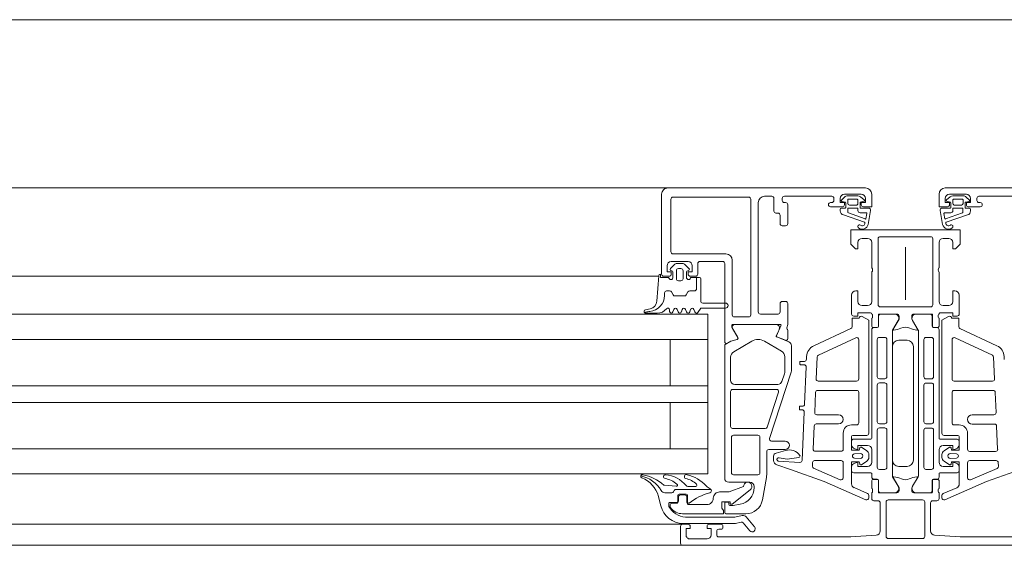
# Model space of a CAD drawing. Header units: millimetres. Extents: x -76482 to 3644, y -39128 to 75172.
# Tile 112 of 149: x -19351 to -19116, y -11550 to -11425. Entities that reach past the tile are written whole.
import ezdxf

# ---------------------------------------------------------------- set-up
doc = ezdxf.new("R2010")
doc.units = ezdxf.units.MM
for name, color, linetype, lineweight in [('Detail Items', 7, 'Continuous', 9), ('Windows', 7, 'Continuous', 9), ('Windows-2', 7, 'Continuous', 18)]:
    doc.layers.add(name, color=color, linetype=linetype, lineweight=lineweight)

# ---------------------------------------------------------------- blocks, each defined once
blk = doc.blocks.new('Jaotusega aken 1 - A-02_-15435518-2_ korruse plaan')
at = {"layer": 'Detail Items'}
for p, q in [((-100, 150), (-325, 150)), ((-100, 129), (-325, 129)), ((-100, 119.96), (-325, 119.96)), ((-100, 113.96), (-325, 113.96)), ((-100, 102.96), (-325, 102.96)), ((-100, 98.96), (-325, 98.96)), ((-100, 87.96), (-325, 87.96)), ((-100, 81.96), (-325, 81.96)), ((-100, 70), (-325, 70)), ((440, 65), (-440, 65))]:
    blk.add_line(p, q, dxfattribs=at)
at = {"layer": 'Windows'}
for p, q in [((-56.5, 150), (-107, 150)), ((-56.5, 150), (-9.5, 150)), ((56.5, 150), (9.5, 150)), ((-58, 129.5), (-58, 148.5)), ((-55.3, 147.8), (-37.3, 147.8)), ((-31.8, 148), (-33.5, 148)), ((-17.5, 148), (-28.8, 148)), ((-15.24, 147.1), (-14.47, 147.83)), ((-10.5, 148.5), (-14.5, 148.5)), ((-13.78, 148.1), (-11.3, 148.1)), ((-10.69, 147.89), (-9.77, 147.18)), ((10.69, 147.89), (9.77, 147.18)), ((10.5, 148.5), (14.5, 148.5)), ((13.78, 148.1), (11.3, 148.1)), ((15.24, 147.1), (14.47, 147.83)), ((17.5, 148), (28.8, 148)), ((-55.8, 134.8), (-55.8, 147.3)), ((-36.8, 147.3), (-36.8, 119.8)), ((-35, 146.5), (-35, 120.5)), ((-31.3, 144.5), (-31.3, 147.5)), ((-29.3, 147.5), (-29.3, 147)), ((-28.8, 146.5), (-28.5, 146.5)), ((-28, 146), (-28, 141.5)), ((-17.8, 146.5), (-17.5, 146.5)), ((-15, 145.5), (-17.8, 145.5)), ((-17, 147), (-17, 147.5)), ((-14.35, 146.64), (-15.15, 146.77)), ((-14.2, 145.35), (-14.2, 146.45)), ((-13.73, 147.1), (-13.73, 146.3)), ((-11.5, 147.3), (-13.53, 147.3)), ((-13.33, 145.9), (-11.7, 145.9)), ((-11.3, 146.3), (-11.3, 147.1)), ((-10.8, 146.45), (-10.8, 145.35)), ((-9.85, 146.83), (-10.65, 146.64)), ((9.85, 146.83), (10.65, 146.64)), ((10.8, 146.45), (10.8, 145.35)), ((11.3, 146.3), (11.3, 147.1)), ((11.5, 147.3), (13.53, 147.3)), ((13.33, 145.9), (11.7, 145.9)), ((13.73, 147.1), (13.73, 146.3)), ((14.2, 145.35), (14.2, 146.45)), ((14.35, 146.64), (15.15, 146.77)), ((15, 145.5), (17.8, 145.5)), ((17, 147), (17, 147.5)), ((17.8, 146.5), (17.5, 146.5)), ((-30.3, 144), (-30.8, 144)), ((-29.8, 141.5), (-29.8, 143.5)), ((-15.5, 144.53), (-15.5, 144.9)), ((-15.2, 145.2), (-14.35, 145.2)), ((-9.71, 141.84), (-14.76, 143.56)), ((-13.7, 145.1), (-13.7, 144.29)), ((-11.4, 145.2), (-13.6, 145.2)), ((-13.55, 144.1), (-9.54, 142.61)), ((-11.3, 144.6), (-11.3, 145.1)), ((-9.38, 144.1), (-10.8, 144.1)), ((-10.65, 145.2), (-8.77, 145.2)), ((-9.4, 142.68), (-9.18, 143.89)), ((-8.27, 144.61), (-8.86, 141.29)), ((8.27, 144.61), (8.86, 141.29)), ((10.65, 145.2), (8.77, 145.2)), ((9.4, 142.68), (9.18, 143.89)), ((9.38, 144.1), (10.8, 144.1)), ((13.55, 144.1), (9.54, 142.61)), ((9.71, 141.84), (14.76, 143.56)), ((11.3, 144.6), (11.3, 145.1)), ((11.4, 145.2), (13.6, 145.2)), ((13.7, 145.1), (13.7, 144.29)), ((15.2, 145.2), (14.35, 145.2)), ((15.5, 144.53), (15.5, 144.9)), ((-28.5, 141), (-29.3, 141)), ((-6, 138.4), (6, 138.4)), ((-10.3, 138), (-9, 138)), ((-8, 137), (-8, 131)), ((-6.5, 122.2), (-6.5, 137.9)), ((0, 135.92), (0, 123.38)), ((6.5, 137.9), (6.5, 122.2)), ((8, 131), (8, 137)), ((9, 138), (10.3, 138)), ((-42.7, 134.3), (-55.3, 134.3)), ((-54.87, 131.85), (-55.91, 130.81)), ((-51.7, 132.5), (-55.7, 132.5)), ((-52.88, 132), (-54.52, 132)), ((-51.49, 130.81), (-52.53, 131.85)), ((-49.4, 132), (-49.4, 129.5)), ((-43.5, 132.5), (-48.9, 132.5)), ((-41.2, 119.8), (-41.2, 132.8)), ((-58.71, 129), (-107, 129)), ((-58.7, 129.1), (-59.12, 123.03)), ((-56.2, 129), (-57.5, 129)), ((-55.7, 130.3), (-55.6, 130.3)), ((-55.3, 130), (-55.3, 128.7)), ((-54.5, 130.3), (-54.5, 128.4)), ((-53.4, 130.8), (-54, 130.8)), ((-52.9, 128.4), (-52.9, 130.3)), ((-52.1, 128.7), (-52.1, 130)), ((-51.8, 130.3), (-51.7, 130.3)), ((-49.9, 129), (-51.2, 129)), ((-8, 130), (-8, 123)), ((8, 123), (8, 130)), ((-54, 127.9), (-53.4, 127.9)), ((-48.7, 128.4), (-48.7, 123.1)), ((-12.8, 124.5), (-12.8, 120)), ((12.8, 120), (12.8, 124.5)), ((-48.2, 122.6), (-42.8, 122.6)), ((-29.8, 120.5), (-29.8, 122.5)), ((-29.3, 123), (-28.5, 123)), ((-9, 122), (-10.3, 122)), ((10.3, 122), (9, 122)), ((-60.74, 121.21), (-61.84, 120.99)), ((-59.09, 120.2), (-61.76, 120.2)), ((-56.1, 120.6), (-56.1, 121)), ((-55.09, 121.1), (-55.31, 120.5)), ((-54.09, 120.5), (-54.31, 121.1)), ((-53.09, 121.1), (-53.31, 120.5)), ((-52.09, 120.5), (-52.31, 121.1)), ((-51.09, 121.1), (-51.31, 120.5)), ((-50.09, 120.5), (-50.31, 121.1)), ((-34.5, 120), (-30.3, 120)), ((-7.8, 119.73), (-7.8, 119.27)), ((-6.42, 117.12), (-6.42, 119.88)), ((-6.39, 117.09), (-6.39, 119.49)), ((-6.3, 120), (-2, 120)), ((6, 121.7), (-6, 121.7)), ((-5.89, 119.99), (-2.41, 119.99)), ((2, 120), (6.3, 120)), ((5.89, 119.98), (2.41, 119.98)), ((6.39, 117.08), (6.39, 119.48)), ((6.42, 119.88), (6.42, 117.12)), ((7.8, 119.27), (7.8, 119.73)), ((-29.8, 117.5), (-41.1, 117.5)), ((-37.3, 119.3), (-40.7, 119.3)), ((-40.58, 117.48), (-30.68, 117.48)), ((-30.68, 114.83), (-29.61, 117.22)), ((-8, 119), (-8, 117.12)), ((-1.71, 118.46), (-3.03, 116.18)), ((1.71, 118.45), (3.03, 116.17)), ((8, 117.12), (8, 119)), ((-39.84, 114.41), (-41.1, 116.58)), ((-29.99, 116.42), (-30.71, 114.82)), ((-28, 116.19), (-28, 114.12)), ((-21.78, 112.47), (-12.99, 116.56)), ((-8, 90.45), (-8, 116.29)), ((-7.7, 116.82), (-6.72, 116.82)), ((-7.5, 116.79), (-6.69, 116.79)), ((-3.1, 115.93), (-3.1, 81.57)), ((3.1, 115.92), (3.1, 81.56)), ((7.5, 116.78), (6.69, 116.78)), ((6.72, 116.82), (7.7, 116.82)), ((8, 90.44), (8, 116.28)), ((21.78, 112.46), (12.99, 116.55)), ((-107, 113.96), (-47, 113.96)), ((-43, 80.98), (-43, 112.49)), ((-40.85, 111.04), (-36.55, 113.53)), ((-33.55, 113.53), (-29.45, 111.16)), ((-30.6, 114.56), (-27.73, 113.4)), ((-28.55, 113.75), (-30.57, 114.57)), ((-27.1, 112.47), (-27.1, 106.77)), ((-11.81, 114.35), (-20.71, 110.21)), ((-11.1, 104.55), (-11.1, 113.9)), ((-6.7, 113.95), (-6.7, 105.1)), ((-4.9, 114.45), (-6.2, 114.45)), ((-4.4, 105.1), (-4.4, 113.95)), ((0.4, 113.75), (-1.6, 113.75)), ((4.4, 105.09), (4.4, 113.94)), ((4.9, 114.44), (6.2, 114.44)), ((6.7, 113.94), (6.7, 105.09)), ((11.1, 104.54), (11.1, 113.89)), ((11.81, 114.34), (20.71, 110.2)), ((-3.1, 112.25), (-3.1, 85.25)), ((1.9, 85.25), (1.9, 112.25)), ((-41.6, 104.28), (-41.6, 109.74)), ((-28.7, 109.86), (-28.7, 106.37)), ((-25.1, 108.05), (-25.1, 108.65)), ((-25, 108.75), (-24.03, 108.75)), ((-24.1, 107.95), (-25, 107.95)), ((-23.53, 109.23), (-23.5, 109.88)), ((-21, 109.77), (-21.22, 104.57)), ((21, 109.76), (21.23, 104.56)), ((23.53, 109.22), (23.51, 109.87)), ((-27.2, 106.15), (-32.3, 90.43)), ((-28.8, 105.75), (-29.38, 103.97)), ((-23.99, 98.53), (-23.6, 107.43)), ((-30.33, 103.28), (-40.6, 103.28)), ((-20.73, 104.05), (-11.6, 104.05)), ((-6.7, 103.1), (-6.7, 94.4)), ((-6.2, 104.6), (-4.9, 104.6)), ((-4.9, 103.6), (-6.2, 103.6)), ((-4.4, 94.4), (-4.4, 103.1)), ((4.4, 94.39), (4.4, 103.09)), ((6.2, 104.59), (4.9, 104.59)), ((4.9, 103.59), (6.2, 103.59)), ((6.7, 103.09), (6.7, 94.39)), ((20.73, 104.04), (11.6, 104.04)), ((-41.6, 93.28), (-41.6, 101.58)), ((-41.1, 102.08), (-30.68, 102.08)), ((-30.2, 101.43), (-32.9, 93.13)), ((-21.36, 101.37), (-21.57, 96.57)), ((-11.6, 101.85), (-20.86, 101.85)), ((-11.1, 94.15), (-11.1, 101.35)), ((11.1, 94.14), (11.1, 101.34)), ((11.6, 101.84), (20.87, 101.84)), ((21.37, 101.36), (21.57, 96.56)), ((-25.2, 97.35), (-25.2, 97.95)), ((-25.1, 98.05), (-24.49, 98.05)), ((-24.57, 97.25), (-25.1, 97.25)), ((-24.58, 85.19), (-24.07, 96.73)), ((-21.07, 96.05), (-15.9, 96.05)), ((-15.9, 93.85), (-21.21, 93.85)), ((-6.2, 93.9), (-4.9, 93.9)), ((6.2, 93.89), (4.9, 93.89)), ((21.08, 96.04), (15.9, 96.04)), ((15.9, 93.84), (21.21, 93.84)), ((-33.38, 92.78), (-41.1, 92.78)), ((-21.71, 93.37), (-21.95, 87.87)), ((-14.8, 87.85), (-14.8, 91.65)), ((-12.8, 93.65), (-11.6, 93.65)), ((-6.7, 92.4), (-6.7, 83.55)), ((-4.9, 92.9), (-6.2, 92.9)), ((-4.4, 83.55), (-4.4, 92.4)), ((4.4, 83.54), (4.4, 92.39)), ((4.9, 92.89), (6.2, 92.89)), ((6.7, 92.39), (6.7, 83.54)), ((12.8, 93.64), (11.6, 93.64)), ((14.8, 87.84), (14.8, 91.64)), ((21.71, 93.36), (21.95, 87.86)), ((-41.4, 82.28), (-41.4, 90.68)), ((-40.9, 91.18), (-35.1, 91.18)), ((-34.6, 90.68), (-34.6, 82.28)), ((-31.83, 89.78), (-28.6, 89.78)), ((-12.8, 88.92), (-12.8, 89.75)), ((-9.2, 91.15), (-12.5, 91.15)), ((-12.3, 90.25), (-8.2, 90.25)), ((12.3, 90.24), (8.2, 90.24)), ((9.2, 91.14), (12.5, 91.14)), ((12.8, 88.91), (12.8, 89.74)), ((-107, 87.96), (-47, 87.96)), ((-33, 87.28), (-33, 81.99)), ((-28.6, 87.78), (-32.5, 87.78)), ((-30.76, 86.89), (-28.51, 87.53)), ((-21.45, 87.35), (-15.3, 87.35)), ((-10.74, 86.85), (-12.14, 86.75)), ((-10.47, 88.33), (-9.2, 87.48)), ((-8, 84.75), (-8, 87.75)), ((8, 84.74), (8, 87.74)), ((10.47, 88.32), (9.2, 87.47)), ((10.74, 86.84), (12.14, 86.74)), ((21.46, 87.34), (15.3, 87.34)), ((-31.39, 85.15), (-31.39, 86.21)), ((-30.24, 85), (-25.11, 84.71)), ((-22.13, 83.8), (-22.09, 84.67)), ((-21.59, 85.15), (-15.3, 85.15)), ((-14.8, 84.65), (-14.8, 81.06)), ((-12.14, 85.75), (-10.74, 85.65)), ((-9.2, 85.02), (-10.47, 84.17)), ((-8.7, 86.61), (-8.7, 85.89)), ((8.7, 86.6), (8.7, 85.88)), ((9.2, 85.01), (10.47, 84.16)), ((12.14, 85.74), (10.74, 85.64)), ((14.8, 84.64), (14.8, 81.05)), ((21.59, 85.14), (15.3, 85.14)), ((22.13, 83.79), (22.09, 84.66)), ((-15.5, 80.6), (-21.83, 83.31)), ((-12.8, 82.75), (-12.8, 83.58)), ((-8.2, 82.25), (-12.3, 82.25)), ((-8, 81.21), (-8, 82.05)), ((-6.2, 83.05), (-4.9, 83.05)), ((-1.6, 83.75), (0.4, 83.75)), ((6.2, 83.04), (4.9, 83.04)), ((8, 81.2), (8, 82.04)), ((8.2, 82.24), (12.3, 82.24)), ((12.8, 82.74), (12.8, 83.57)), ((15.5, 80.59), (21.83, 83.3)), ((-37, 79.98), (-42, 79.98)), ((-35.1, 81.78), (-40.9, 81.78)), ((-33.08, 81.12), (-34.02, 75.79)), ((-8, 78.5), (-8, 80.38)), ((-7.7, 80.68), (-6.72, 80.68)), ((-6.69, 80.71), (-7.5, 80.71)), ((-6.42, 80.38), (-6.42, 77.7)), ((-6.39, 78.01), (-6.39, 80.41)), ((-3.03, 81.32), (-1.71, 79.04)), ((3.03, 81.31), (1.72, 79.03)), ((6.39, 78), (6.39, 80.4)), ((6.42, 77.7), (6.42, 80.38)), ((6.69, 80.7), (7.5, 80.7)), ((6.72, 80.68), (7.7, 80.68)), ((8, 80.38), (8, 78.5)), ((-57.22, 77.5), (-55.59, 77.5)), ((-55.16, 77.75), (-54.98, 78.05)), ((-54.55, 78.3), (-46.27, 78.3)), ((-49.9, 79), (-51.76, 79)), ((-36, 78.72), (-36, 78.98)), ((-12.2, 78.71), (-9, 77.31)), ((-8, 76.1), (-8, 77.5)), ((-7.8, 77.77), (-7.8, 78.23)), ((-6.22, 77.5), (-2, 77.5)), ((-2.41, 77.51), (-5.89, 77.51)), ((2, 77.5), (6.22, 77.5)), ((2.41, 77.5), (5.89, 77.5)), ((7.8, 78.23), (7.8, 77.77)), ((8, 77.5), (8, 76.1)), ((12.2, 78.7), (9, 77.3)), ((-56, 75.2), (-54.45, 75.2)), ((-54.5, 75), (-55.5, 75)), ((-54.15, 75.5), (-54.15, 76.9)), ((-54, 76.5), (-54, 75.5)), ((-53.85, 77.2), (-52.15, 77.2)), ((-52.5, 77), (-53.5, 77)), ((-52, 75.2), (-52, 76.5)), ((-51.85, 76.9), (-51.85, 75.34)), ((-43, 72.78), (-43, 75.08)), ((-42.8, 75.28), (-42.2, 75.28)), ((-42, 75.08), (-42, 74.68)), ((-8.7, 76.85), (-8.7, 76.3)), ((-6.5, 75.6), (-7.5, 75.6)), ((-6, 68.43), (-6, 75.1)), ((-4.6, 67.1), (-4.6, 75.3)), ((-4.1, 75.8), (4.1, 75.8)), ((4.6, 75.3), (4.6, 67.1)), ((6, 75.1), (6, 68.42)), ((7.5, 75.6), (6.5, 75.6)), ((8.7, 76.84), (8.7, 76.29)), ((-56.3, 74.37), (-56.3, 74.9)), ((-56, 74.5), (-56, 74.27)), ((-47.2, 74.7), (-51.5, 74.7)), ((-37.96, 72.48), (-42.7, 72.48)), ((-38.61, 70.32), (-37.03, 68.46)), ((-35.89, 69.43), (-37.85, 71.75)), ((-53, 70), (-107, 70)), ((-53.5, 65.5), (-53.5, 69.5)), ((-53, 70), (-51.7, 70)), ((-46.7, 70), (-43.9, 70)), ((-44.9, 68.3), (-44.9, 67.5)), ((-43.9, 68.8), (-44.4, 68.8)), ((-43.4, 69.5), (-43.4, 69.3)), ((-51.2, 66.5), (-47.2, 66.5)), ((4.1, 66.6), (-4.1, 66.6)), ((53, 65), (-53, 65))]:
    blk.add_line(p, q, dxfattribs=at)
at = {"layer": 'Windows', "flags": 128}
for points in [[(-8, 148.5), (-8, 145.5), (-10, 145.5)], [(8, 148.5), (8, 145.5), (10, 145.5)], [(-15.5, 147.5), (-15.5, 146.5), (-14.5, 146.5), (-14.5, 146)], [(-10.5, 146), (-10.5, 146.5), (-9.5, 146.5), (-9.5, 147.5)], [(10.5, 146), (10.5, 146.5), (9.5, 146.5), (9.5, 147.5)], [(15.5, 147.5), (15.5, 146.5), (14.5, 146.5), (14.5, 146)], [(11.3, 137), (11.3, 135.5), (11.9, 135.5), (13, 136.6), (13, 140), (-13, 140), (-13, 136.6), (-11.9, 135.5), (-11.3, 135.5), (-11.3, 137)], [(-56.7, 131.5), (-56.7, 130), (-55.7, 130), (-55.7, 129.5)], [(-51.7, 129.5), (-51.7, 130), (-50.7, 130), (-50.7, 131.5)], [(-43, 113.4), (-43, 117.51), (-43, 132)], [(-56.3, 128.7), (-58.3, 128.7), (-58.3, 129.5)], [(-49, 128.7), (-49.7, 128.7), (-49.7, 126), (-49.7, 128.7), (-51.1, 128.7)], [(-11.3, 123), (-11.3, 125.5), (-11.8, 125.5)], [(11.8, 125.5), (11.3, 125.5), (11.3, 123)], [(-28, 122.5), (-28, 117.5), (-28.22, 116.74)], [(-107, 119.96), (-47, 119.96), (-47, 81.96), (-107, 81.96)], [(-42.8, 121.4), (-48.7, 121.4), (-49.35, 120.4)], [(-12.3, 119.5), (-11.3, 119.5), (-11.3, 120.3), (-8.3, 120.3)], [(-1.5, 119.5), (-1.5, 118.8), (-2.88, 116.41)], [(2.88, 116.41), (1.5, 118.8), (1.5, 119.5)], [(8.3, 120.3), (11.3, 120.3), (11.3, 119.5), (12.3, 119.5)], [(-41.3, 117.31), (-41.3, 116.88), (-39.87, 114.42)], [(-12.7, 117.02), (-12.7, 119.01), (-11, 119.01)], [(-10.25, 119.44), (-8.7, 118.55), (-8.7, 91.65)], [(10.25, 119.43), (8.7, 118.54), (8.7, 91.64)], [(12.7, 117.01), (12.7, 119), (11, 119)], [(-56, 113.96), (-56, 102.96), (-47, 102.96), (-107, 102.96)], [(-42.85, 112.77), (-41.53, 113.53), (-40.02, 113.97)], [(-40.04, 113.98), (-41.54, 113.55), (-42.4, 113.05)], [(-56, 87.96), (-56, 98.96), (-47, 98.96), (-107, 98.96)], [(-12.8, 90.85), (-12.8, 87.65), (-11, 87.65), (-10.86, 88.17)], [(12.8, 90.84), (12.8, 87.64), (11, 87.64), (10.86, 88.16)], [(-9, 88.75), (-11.3, 88.75), (-11.3, 87.75), (-12.06, 87.95)], [(9, 88.74), (11.3, 88.74), (11.3, 87.74), (12.06, 87.94)], [(-25.32, 85.91), (-28.16, 85.51), (-30.05, 85.81), (-30.28, 85.81)], [(-10.86, 84.34), (-11, 84.85), (-12.8, 84.85), (-12.8, 79.62)], [(-12.06, 84.55), (-11.3, 84.75), (-11.3, 83.75), (-9, 83.75)], [(12.06, 84.54), (11.3, 84.74), (11.3, 83.74), (9, 83.74)], [(10.86, 84.33), (11, 84.84), (12.8, 84.84), (12.8, 79.61)], [(-9.4, 75.84), (-19.3, 80.18), (-27.35, 83.06), (-30.59, 84.16)], [(9.4, 75.83), (19.3, 80.17), (27.35, 83.05), (30.59, 84.15)], [(-1.5, 78), (-1.5, 78.7), (-2.89, 81.1)], [(2.89, 81.1), (1.5, 78.7), (1.5, 78)], [(-54.56, 79.04), (-57.28, 79.28), (-57.47, 79.33)], [(-53, 72.5), (-43.3, 72.5), (-43.3, 73.3), (-43.65, 73.8), (-43.65, 75.3), (-41.7, 75.3), (-41.7, 74.8), (-41.2, 74.8), (-36.91, 78.19)], [(-38.5, 79), (-41.9, 77.7), (-44.2, 77.7)], [(-58.78, 76.64), (-58.42, 75.23), (-58.21, 74.37)], [(-41.8, 74.48), (-41, 74.48), (-39.31, 74.78)], [(-52.87, 70.2), (-40.46, 70.2), (-39.09, 70.49)], [(-38.82, 72.08), (-40.61, 71.7), (-52.32, 71.7)], [(-51.2, 69.5), (-51.2, 69), (-52.2, 69), (-52.2, 67.5)], [(-46.2, 67.5), (-46.2, 69), (-47.2, 69), (-47.2, 69.5)], [(-44.4, 67), (-13, 67), (-6.96, 67.43)], [(6.96, 67.43), (13, 67), (44.4, 67)]]:
    blk.add_lwpolyline(points, dxfattribs=at)
for points in [[(-57.3, 125.06), (-57.3, 124.44)], [(-56.09, 125.5), (-56.86, 125.5)], [(-55.25, 124.55), (-55.66, 125.25)], [(-52.58, 124.3), (-54.82, 124.3)], [(-51.74, 125.25), (-52.15, 124.55)], [(-50.2, 125.5), (-51.31, 125.5)], [(-61.74, 120.42), (-62.01, 120.28)]]:
    blk.add_lwpolyline(points, close=True, dxfattribs=at)
at = {"layer": 'Windows'}
for centre, radius, start, end in [((-56.5, 148.5), 1.5, 89.9989, 180.0011), ((-9.5, 148.5), 1.5, 0.0023, 89.9977), ((9.5, 148.5), 1.5, 90.0023, 179.9977), ((-55.3, 147.3), 0.5, 89.9971, 180.0029), ((-37.3, 147.3), 0.5, 359.9971, 90.0029), ((-33.5, 146.5), 1.5, 89.9988, 180.0012), ((-31.8, 147.5), 0.5, 0.0063, 89.9937), ((-28.8, 147.5), 0.5, 90.0025, 179.9975), ((-17.5, 147.5), 0.5, 0.0078, 89.9922), ((-14.5, 147.5), 1, 90.0017, 179.9983), ((-13.78, 147.1), 1, 90, 133.1186), ((-11.3, 147.1), 1, 52.1722, 90), ((-10.5, 147.5), 1, 0.0037, 89.9963), ((10.5, 147.5), 1, 90.0037, 179.9963), ((11.3, 147.1), 1, 90, 127.8278), ((13.78, 147.1), 1, 46.8814, 90), ((14.5, 147.5), 1, 0.0017, 89.9983), ((17.5, 147.5), 0.5, 90.0078, 179.9922), ((-28.8, 147), 0.5, 179.9928, 270.0072), ((-28.5, 146), 0.5, 0.0072, 89.9928), ((-17.8, 146), 0.5, 90, 270), ((-17.5, 147), 0.5, 270.0012, 359.9988), ((-15.1, 146.96), 0.2, 134.9925, 255.0102), ((-15, 146), 0.5, 270.0006, 359.9994), ((-14.4, 146.45), 0.2, 0.0026, 74.9977), ((-14.35, 145.35), 0.15, 269.9951, 0.0049), ((-13.53, 147.1), 0.2, 89.9987, 180.0005), ((-13.33, 146.3), 0.4, 180.0013, 269.998), ((-11.7, 146.3), 0.4, 269.9996, 0.001), ((-11.5, 147.1), 0.2, 359.9998, 90.0002), ((-10.6, 146.45), 0.2, 105.0029, 179.9972), ((-10.65, 145.35), 0.15, 179.9961, 270.0039), ((-10, 146), 0.5, 179.9971, 270.0029), ((-9.9, 147.02), 0.2, 285.0015, 49.9977), ((9.9, 147.02), 0.2, 130.0023, 254.9985), ((10, 146), 0.5, 269.9971, 0.0029), ((10.6, 146.45), 0.2, 0.0028, 74.9971), ((10.65, 145.35), 0.15, 269.9961, 0.0039), ((11.5, 147.1), 0.2, 89.9998, 180.0002), ((11.7, 146.3), 0.4, 179.999, 270.0004), ((13.33, 146.3), 0.4, 270.002, 359.9987), ((13.53, 147.1), 0.2, 359.9995, 90.0013), ((14.4, 146.45), 0.2, 105.0023, 179.9974), ((14.35, 145.35), 0.15, 179.9951, 270.0049), ((15, 146), 0.5, 180.0006, 269.9994), ((15.1, 146.96), 0.2, 284.9898, 45.0075), ((17.5, 147), 0.5, 180.0012, 269.9988), ((17.8, 146), 0.5, 270, 90), ((-30.8, 144.5), 0.5, 179.9928, 270.0072), ((-30.3, 143.5), 0.5, 0.0078, 89.9922), ((-15.2, 144.9), 0.3, 90.0032, 179.996), ((-14.5, 144.53), 1, 179.9995, 255.041), ((-13.6, 145.1), 0.1, 90.0015, 179.9985), ((-13.5, 144.29), 0.2, 180.0024, 254.3114), ((-11.4, 145.1), 0.1, 359.9919, 90.0087), ((-10.8, 144.6), 0.498, 179.8074, 270.2548), ((-9.38, 143.9), 0.2, 358.1351, 90.001), ((-8.77, 144.7), 0.5, 350.0664, 90.0002), ((8.77, 144.7), 0.5, 89.9998, 189.9336), ((9.38, 143.9), 0.2, 89.999, 181.8649), ((10.8, 144.6), 0.498, 269.7452, 0.1926), ((11.4, 145.1), 0.1, 89.9913, 180.0081), ((13.5, 144.29), 0.2, 285.6886, 359.9976), ((13.6, 145.1), 0.1, 0.0015, 89.9985), ((14.5, 144.53), 1, 284.959, 0.0005), ((15.2, 144.9), 0.3, 0.004, 89.9968), ((-29.3, 141.5), 0.5, 179.9971, 270.0029), ((-28.5, 141.5), 0.5, 270.0006, 359.9994), ((-10.93, 140.8), 0.4, 54.912, 234.912), ((-10.3, 141.7), 1.5, 234.9124, 344.2931), ((-10.3, 141.68), 0.686, 233.8588, 359.5157), ((-9.76, 141.69), 0.15, 352.504, 70.9838), ((-9.5, 142.7), 0.1, 249.6878, 349.6777), ((10.3, 141.7), 1.5, 195.7069, 305.0876), ((9.5, 142.7), 0.1, 190.3223, 290.3122), ((9.76, 141.69), 0.15, 109.0162, 187.496), ((10.3, 141.68), 0.686, 180.4843, 306.1412), ((10.93, 140.8), 0.4, 305.088, 125.088), ((-6, 137.9), 0.5, 90.0003, 179.9997), ((6, 137.9), 0.5, 0.0003, 89.9997), ((-10.3, 137), 1, 90.0049, 179.9946), ((-9, 137), 1, 0.0027, 89.9969), ((9, 137), 1, 90.0031, 179.9973), ((10.3, 137), 1, 0.0054, 89.9951), ((-55.3, 134.8), 0.5, 180.0025, 269.9975), ((-42.7, 132.8), 1.5, 360, 90), ((-55.7, 131.5), 1, 90.004, 179.996), ((-54.52, 131.5), 0.5, 90, 135.0202), ((-52.88, 131.5), 0.5, 44.9723, 90), ((-51.7, 131.5), 1, 0.0018, 89.9982), ((-48.9, 132), 0.5, 90, 180), ((-43.5, 132), 0.5, 359.9797, 90), ((-58.3, 129.1), 0.4, 90.0001, 179.9994), ((-57.5, 129.5), 0.5, 180.0006, 269.9994), ((-56.2, 129.5), 0.5, 269.9971, 0.0029), ((-55.7, 130.6), 0.3, 135.0034, 269.9945), ((-55.6, 130), 0.3, 0, 90), ((-54, 130.3), 0.5, 89.9979, 180.0021), ((-53.4, 130.3), 0.5, 359.9979, 90.0021), ((-51.8, 130), 0.3, 90, 180), ((-51.7, 130.6), 0.3, 269.9999, 45.0019), ((-51.2, 129.5), 0.5, 179.9976, 270.0024), ((-49.9, 129.5), 0.5, 270, 0), ((-8.52, 130.5), 0.725, 316.3884, 43.6116), ((8.52, 130.5), 0.725, 136.3884, 223.6116), ((-55.8, 128.7), 0.5, 180, 0), ((-54, 128.4), 0.5, 179.9989, 270.0011), ((-53.4, 128.4), 0.5, 269.9989, 0.0011), ((-51.6, 128.7), 0.5, 179.9994, 359.9994), ((-49, 128.4), 0.3, 0.0004, 90), ((-61.12, 124.44), 3.82, 274.1518, 0), ((-61.12, 124.44), 3.82, 274.1518, 0), ((-56.86, 125.06), 0.437, 90, 180), ((-56.86, 125.06), 0.437, 90, 180), ((-56.09, 125), 0.5, 30, 90), ((-56.09, 125), 0.5, 30, 90), ((-54.82, 124.8), 0.5, 210, 270), ((-54.82, 124.8), 0.5, 210, 270), ((-52.58, 124.8), 0.5, 270, 330), ((-52.58, 124.8), 0.5, 270, 330), ((-51.31, 125), 0.5, 90, 150), ((-51.31, 125), 0.5, 90, 150), ((-50.2, 126), 0.5, 270, 0), ((-50.2, 126), 0.5, 270, 0), ((-11.8, 124.5), 1, 90.005, 179.995), ((11.8, 124.5), 1, 0.005, 89.995), ((-61.12, 123.17), 2, 281.0025, 356), ((-48.2, 123.1), 0.5, 180.0004, 269.9997), ((-42.8, 122), 0.6, 270, 90), ((-29.3, 122.5), 0.5, 90.0025, 179.9975), ((-28.5, 122.5), 0.5, 0.0061, 89.9939), ((-10.3, 123), 1, 180.005, 269.995), ((-9, 123), 1, 270.0034, 359.9966), ((-6, 122.2), 0.5, 180.0003, 269.9997), ((6, 122.2), 0.5, 270.0003, 359.9997), ((9, 123), 1, 180.0034, 269.9966), ((10.3, 123), 1, 270.005, 359.995), ((-61.76, 120.6), 0.4, 101.0106, 232.0139), ((-61.76, 120.6), 0.4, 232.0139, 270.0809), ((-60.51, 117.22), 3.43, 95.6011, 111.0537), ((-60.51, 117.22), 3.43, 95.6011, 111.0537), ((-59.09, 123.2), 3, 269.9987, 319.6802), ((-56.5, 121), 0.4, 360, 139.6792), ((-55.7, 120.6), 0.4, 179.9998, 345.0003), ((-54.7, 121), 0.4, 15.0002, 164.9998), ((-53.7, 120.6), 0.4, 194.9996, 345.0004), ((-52.7, 121), 0.4, 15.0002, 164.9998), ((-51.7, 120.6), 0.4, 194.9996, 345.0004), ((-50.7, 121), 0.4, 15.0002, 164.9998), ((-49.7, 120.6), 0.4, 194.9995, 330.0003), ((-40.7, 119.8), 0.5, 180, 270), ((-37.3, 119.8), 0.5, 270, 360), ((-34.5, 120.5), 0.5, 179.9976, 270.0024), ((-30.3, 120.5), 0.5, 270.0006, 359.9994), ((-12.3, 120), 0.5, 179.9974, 270.0035), ((-10.5, 119.01), 0.5, 60, 180), ((-8.3, 120), 0.3, 0, 90), ((-8.08, 119.73), 0.279, 358.8354, 73.5801), ((-6.3, 119.88), 0.12, 89.9999, 180), ((-5.89, 119.49), 0.5, 89.9976, 179.9982), ((-2.55, 119), 1, 327.2709, 81.8163), ((-2, 119.5), 0.5, 359.9982, 90.0026), ((2, 119.5), 0.5, 89.9985, 180.0006), ((2.56, 118.99), 1, 98.1837, 212.7291), ((5.89, 119.48), 0.5, 0.0018, 90.0024), ((6.3, 119.88), 0.12, 0, 90), ((8.08, 119.73), 0.279, 106.4199, 181.1646), ((8.3, 120), 0.3, 89.9641, 180), ((10.5, 119), 0.5, 360, 120), ((12.3, 120), 0.5, 269.9965, 0.0026), ((-41.11, 117.31), 0.192, 87.4778, 181.0444), ((-40.58, 116.88), 0.6, 90, 210.143), ((-30.68, 116.73), 0.75, 335.859, 90), ((-29.79, 117.3), 0.2, 335.859, 90.82), ((-8.08, 119.27), 0.279, 286.4246, 1.1629), ((8.08, 119.27), 0.279, 178.8371, 253.5754), ((-30.53, 114.74), 0.2, 155.859, 248.0262), ((-30.5, 114.75), 0.2, 155.859, 248.0262), ((-27.93, 116.66), 0.3, 164, 232.0952), ((-28.3, 116.19), 0.3, 360, 52.0952), ((-13.2, 117.02), 0.5, 295, 360), ((-7.7, 117.12), 0.3, 180, 270), ((-7.5, 116.29), 0.5, 89.9976, 179.9982), ((-6.72, 117.12), 0.3, 270, 360), ((-6.69, 117.09), 0.3, 269.9979, 359.9979), ((-2.6, 115.93), 0.5, 149.9979, 179.9979), ((-2.76, 116.34), 0.139, 150.0001, 274.1948), ((-3.09, 120.85), 4.66, 274.1948, 295.571), ((0, 114.39), 2.5, 64.429, 115.571), ((3.09, 120.85), 4.66, 244.429, 265.8052), ((2.76, 116.34), 0.139, 265.8052, 29.9999), ((2.6, 115.92), 0.5, 0.0021, 30.0021), ((6.69, 117.08), 0.3, 180.0021, 270.0021), ((6.72, 117.12), 0.3, 180, 270), ((7.5, 116.28), 0.5, 0.0018, 90.0024), ((7.7, 117.12), 0.3, 270, 0), ((13.2, 117.01), 0.5, 180, 245), ((-42.6, 113.4), 0.4, 180, 300), ((-42.7, 112.51), 0.3, 120, 183.8138), ((-40.13, 114.27), 0.3, 286, 30.1792), ((-40.1, 114.26), 0.3, 286, 30.143), ((-35.05, 110.93), 3, 60, 120), ((-28.4, 114.12), 0.4, 248.0262, 360), ((-28.1, 112.47), 1, 0.0019, 68.0262), ((-20.51, 109.75), 3, 115, 177.5), ((-11.6, 113.9), 0.5, 0, 115), ((-6.2, 113.95), 0.5, 89.9981, 180), ((-4.9, 113.95), 0.5, 359.9996, 90.0004), ((-1.6, 112.25), 1.5, 90, 180), ((0.4, 112.25), 1.5, 0, 90), ((4.9, 113.94), 0.5, 89.9996, 180.0004), ((6.2, 113.94), 0.5, 0, 90.0019), ((11.6, 113.89), 0.5, 65, 180), ((20.51, 109.74), 3, 2.5, 65), ((-40.1, 109.74), 1.5, 120, 180), ((-30.2, 109.86), 1.5, 360, 60), ((-20.5, 109.75), 0.5, 115, 177.5), ((20.5, 109.74), 0.5, 2.5, 65), ((-25, 108.65), 0.1, 90, 180), ((-25, 108.05), 0.1, 180, 270), ((-24.1, 107.45), 0.5, 357.5, 90), ((-24.03, 109.25), 0.5, 270, 357.5), ((-30.7, 106.37), 2, 342, 360), ((-29.1, 106.77), 2, 342, 0.0019), ((-40.6, 104.28), 1, 180, 270), ((-30.33, 104.28), 1, 270, 342), ((-20.73, 104.55), 0.5, 177.5, 270), ((-11.6, 104.55), 0.5, 270, 360), ((-6.2, 105.1), 0.5, 180, 270.0019), ((-6.2, 103.1), 0.5, 90, 180), ((-4.9, 105.1), 0.5, 269.9996, 0.0004), ((-4.9, 103.1), 0.5, 0, 90), ((4.9, 105.09), 0.5, 179.9996, 270.0004), ((4.9, 103.09), 0.5, 90, 180), ((6.2, 105.09), 0.5, 269.9981, 360), ((6.2, 103.09), 0.5, 0, 90), ((11.6, 104.54), 0.5, 180, 270), ((20.73, 104.54), 0.5, 270, 2.5), ((-41.1, 101.58), 0.5, 90, 180), ((-30.68, 101.58), 0.5, 342, 90), ((-20.86, 101.35), 0.5, 90, 177.5), ((-11.6, 101.35), 0.5, 0, 90), ((11.6, 101.34), 0.5, 90, 180), ((20.87, 101.34), 0.5, 2.5, 90), ((-24.49, 98.55), 0.5, 270, 357.4663), ((-25.1, 97.95), 0.1, 90, 180), ((-25.1, 97.35), 0.1, 180, 270), ((-24.57, 96.75), 0.5, 357.4663, 90), ((-21.07, 96.55), 0.5, 177.5, 270), ((-15.9, 94.95), 1.1, 270, 90), ((21.08, 96.54), 0.5, 270, 2.5), ((-21.21, 93.35), 0.5, 90, 177.5), ((-11.6, 94.15), 0.5, 270, 0), ((-6.2, 94.4), 0.5, 180, 270), ((-4.9, 94.4), 0.5, 270, 0), ((4.9, 94.39), 0.5, 180, 270), ((6.2, 94.39), 0.5, 270, 0), ((11.6, 94.14), 0.5, 180, 270), ((15.9, 94.94), 1.1, 90, 270), ((21.21, 93.34), 0.5, 2.5, 90), ((-41.1, 93.28), 0.5, 180, 270), ((-33.38, 93.28), 0.5, 270, 342), ((-12.8, 91.65), 2, 90, 180), ((-9.2, 91.65), 0.5, 270, 360), ((-6.2, 92.4), 0.5, 89.9981, 180), ((-4.9, 92.4), 0.5, 359.9996, 90.0004), ((4.9, 92.39), 0.5, 89.9996, 180.0004), ((6.2, 92.39), 0.5, 0, 90.0019), ((9.2, 91.64), 0.5, 180, 270), ((12.8, 91.64), 2, 0, 90), ((-40.9, 90.68), 0.5, 90, 180), ((-35.1, 90.68), 0.5, 0, 90), ((-31.83, 90.28), 0.5, 162, 270), ((-28.6, 88.78), 1, 270, 90), ((-12.5, 90.85), 0.3, 90, 180), ((-12.3, 89.75), 0.5, 90, 180), ((-8.2, 90.46), 0.204, 270.4851, 358.8441), ((8.2, 90.45), 0.204, 181.1559, 269.5149), ((12.3, 89.74), 0.5, 0, 90), ((12.5, 90.84), 0.3, 360, 90), ((-32.5, 87.28), 0.5, 90, 180), ((-30.6, 86.12), 0.792, 101.7277, 173.2017), ((-27.58, 84.67), 3, 34.5977, 108.0084), ((-21.45, 87.85), 0.5, 177.5, 270), ((-15.3, 87.85), 0.5, 270, 360), ((-11.8, 88.92), 1, 180, 255), ((-12.1, 86.25), 0.5, 94.0961, 265.9039), ((-10.59, 88.05), 0.3, 67.4975, 157.5013), ((-10.7, 86.25), 0.6, 265.9039, 94.0961), ((-9.7, 86.61), 1, 0.0119, 60.0087), ((-9, 87.75), 1, 0.2299, 89.9025), ((9, 87.74), 1, 90.0975, 179.7701), ((9.7, 86.6), 1, 119.9913, 179.9881), ((10.7, 86.24), 0.6, 85.9039, 274.0961), ((10.59, 88.04), 0.3, 22.4987, 112.5025), ((11.8, 88.91), 1, 285, 360), ((12.1, 86.24), 0.5, 274.0961, 85.9039), ((15.3, 87.84), 0.5, 180, 270), ((21.46, 87.84), 0.5, 270, 2.5), ((-30.21, 85.28), 1.19, 186.2497, 251.3444), ((-30.13, 85.41), 0.426, 110.759, 254.2751), ((-25.36, 86.21), 0.3, 277.9997, 34.5977), ((-25.08, 85.21), 0.5, 266.7828, 357.5), ((-21.59, 84.65), 0.5, 90, 177.5), ((-15.3, 84.65), 0.5, 0, 90), ((-11.8, 83.58), 1, 105, 180), ((-10.59, 84.45), 0.3, 202.4937, 292.5037), ((-9.7, 85.89), 1, 299.9908, 0.0076), ((-9, 84.76), 1, 270.0975, 359.7659), ((-1.6, 85.25), 1.5, 180, 270), ((0.4, 85.25), 1.5, 270, 0), ((9, 84.75), 1, 180.2341, 269.9025), ((9.7, 85.88), 1, 179.9924, 240.0092), ((11.8, 83.57), 1, 0, 75), ((15.3, 84.64), 0.5, 90, 180), ((21.59, 84.64), 0.5, 2.5, 90), ((-40.9, 82.28), 0.5, 180, 270), ((-35.1, 82.28), 0.5, 270, 0), ((-21.63, 83.77), 0.5, 177.5, 246.7819), ((-12.3, 82.75), 0.5, 180, 270), ((-8.2, 82.05), 0.2, 0, 90), ((-6.2, 83.55), 0.5, 180, 270), ((-4.9, 83.55), 0.5, 270, 0), ((4.9, 83.54), 0.5, 180, 270), ((6.2, 83.54), 0.5, 270, 0), ((8.2, 82.04), 0.2, 90, 180), ((10.59, 84.44), 0.3, 247.4963, 337.5063), ((12.3, 82.74), 0.5, 270, 360), ((21.63, 83.76), 0.5, 293.2181, 2.5), ((-62.59, 81.4), 0.4, 74.9987, 249.4982), ((-64.4, 74.34), 7.3, 30.0504, 78.7144), ((-64.96, 75.05), 6.38, 14.4525, 69.4982), ((-64.71, 70.88), 11.13, 49.413, 78.4424), ((-57.1, 81.33), 0.465, 82.4718, 260.292), ((-58.33, 74.66), 6.32, 50.969, 79.52), ((-57.75, 74.58), 7.25, 39.4075, 84.3784), ((-52.08, 81.31), 0.49, 72.986, 244.8828), ((-53.47, 75.43), 5.57, 47.3578, 77.8089), ((-54.03, 72.97), 9.05, 42.7933, 76.6566), ((-42, 80.98), 1, 180, 270), ((-37.5, 79), 1, 306, 180), ((-37, 78.98), 1, 360, 90), ((-38, 81.99), 5, 350, 0), ((-15.3, 81.06), 0.5, 246.7819, 0), ((-7.5, 81.21), 0.5, 179.9976, 269.9982), ((-7.7, 80.38), 0.3, 90, 180), ((-6.72, 80.38), 0.3, 0, 90), ((-6.69, 80.41), 0.3, 359.9979, 89.9979), ((-2.6, 81.57), 0.5, 179.998, 209.9979), ((-2.76, 81.16), 0.137, 75.0761, 205.0499), ((-3.18, 76.25), 5.06, 63.5064, 84.9222), ((0, 83), 2.4, 247.5, 292.5), ((3.12, 76.44), 4.87, 94.6434, 116.9285), ((2.77, 81.16), 0.135, 333.5025, 106.3716), ((2.6, 81.56), 0.5, 330.0021, 0.002), ((6.69, 80.4), 0.3, 90.0021, 180.0021), ((6.72, 80.38), 0.3, 90, 180), ((7.5, 81.2), 0.5, 270.0018, 0.0024), ((7.7, 80.38), 0.3, 0, 90), ((15.3, 81.05), 0.5, 180, 293.2181), ((-57.22, 78.5), 1, 210.0504, 270), ((-55.59, 78), 0.5, 270, 330), ((-54.55, 77.8), 0.5, 90, 150), ((-54.54, 79.34), 0.3, 264.9976, 50.969), ((-51.76, 79.5), 0.5, 219.4075, 270), ((-42.84, 63.99), 14, 105.3017, 128.0756), ((-49.9, 79.3), 0.3, 270, 47.3578), ((-45.18, 81.16), 3, 222.7933, 245.2451), ((-46.65, 77.98), 0.5, 282.9176, 65.2451), ((-44.2, 76.2), 1.5, 89.9705, 180.0295), ((-40, 78.72), 4, 280, 0), ((-11.8, 79.62), 1, 180, 246.3684), ((-8.08, 78.23), 0.279, 358.8371, 73.5754), ((-8.08, 77.77), 0.279, 286.4246, 1.1625), ((-6.22, 77.7), 0.2, 180, 270.0001), ((-5.89, 78.01), 0.5, 179.9976, 269.9982), ((-2.56, 78.5), 1, 278.1795, 32.7249), ((-2, 78), 0.5, 269.9985, 0.0006), ((2, 78), 0.5, 179.9982, 270.0026), ((2.56, 78.49), 1, 147.2751, 261.8205), ((5.89, 78), 0.5, 270.0018, 0.0024), ((6.22, 77.7), 0.2, 269.9999, 360), ((8.08, 78.23), 0.279, 106.4246, 181.1629), ((8.08, 77.77), 0.279, 178.8375, 253.5754), ((11.8, 79.61), 1, 293.6316, 360), ((-56, 74.9), 0.3, 90, 180.0004), ((-55.5, 74.5), 0.5, 89.9709, 180.0289), ((-54.5, 75.5), 0.5, 269.9702, 0.0298), ((-54.45, 75.5), 0.3, 270.0015, 359.9956), ((-53.85, 76.9), 0.3, 90.0004, 179.9996), ((-53.5, 76.5), 0.5, 89.9704, 180.0296), ((-52.5, 76.5), 0.5, 359.9704, 90.0296), ((-52.15, 76.9), 0.3, 0.0044, 89.9985), ((-51.5, 75.2), 0.5, 179.9702, 270.0298), ((-51.55, 75.3), 0.303, 173.7735, 283.4835), ((-47.2, 76.2), 1.5, 269.9703, 0.0297), ((-42.8, 75.08), 0.2, 90, 180), ((-42.2, 75.08), 0.2, 0, 90), ((-37.96, 76.48), 4, 270, 350), ((-9.2, 76.3), 0.5, 246.638, 359.9335), ((-9.2, 76.85), 0.5, 359.9335, 66.0791), ((-7.5, 76.1), 0.5, 179.9997, 270.0003), ((-6.5, 75.1), 0.5, 359.9997, 90.0003), ((-4.1, 75.3), 0.5, 90, 180), ((4.1, 75.3), 0.5, 0, 90), ((6.5, 75.1), 0.5, 89.9997, 180.0003), ((7.5, 76.1), 0.5, 269.9997, 0.0003), ((9.2, 76.84), 0.5, 113.9209, 180.0665), ((9.2, 76.29), 0.5, 180.0665, 293.362), ((-52.87, 75.7), 5.5, 194, 270), ((-56, 74.37), 0.3, 180.0004, 209.7918), ((-51.89, 76.72), 5.04, 209.7918, 265.0355), ((-55.5, 74.27), 0.5, 180, 216.2493), ((-53, 76.1), 3.6, 216.2493, 270), ((-42.7, 72.78), 0.3, 180, 270), ((-41.8, 74.68), 0.2, 180, 270), ((-38.99, 70), 0.5, 40.2837, 101.9152), ((-38.61, 71.1), 1, 40.2837, 101.9152), ((-53, 69.5), 0.5, 90.0092, 179.9908), ((-51.7, 69.5), 0.5, 0.0057, 89.9943), ((-46.7, 69.5), 0.5, 89.9949, 180.0051), ((-44.4, 68.3), 0.5, 90.004, 179.996), ((-43.9, 69.5), 0.5, 0, 90), ((-43.9, 69.3), 0.5, 270, 0), ((-36.46, 68.95), 0.75, 220.2837, 40.2837), ((-7, 68.43), 1, 272.2039, 0), ((7, 68.43), 1, 180.6668, 267.7961), ((-51.2, 67.5), 1, 179.9979, 270.0021), ((-47.2, 67.5), 1, 270.0044, 359.9956), ((-44.4, 67.5), 0.5, 180.0019, 269.9981), ((-4.1, 67.1), 0.5, 180, 270), ((4.1, 67.1), 0.5, 270, 0), ((-53, 65.5), 0.5, 180.0083, 269.9926)]:
    blk.add_arc(centre, radius, start, end, dxfattribs=at)
at = {"layer": 'Windows-2'}
blk.add_line((-360, 190), (360, 190), dxfattribs=at)

msp = doc.modelspace()

# ---------------------------------------------------------------- block references
at = {"layer": 'Windows'}
msp.add_blockref('Jaotusega aken 1 - A-02_-15435518-2_ korruse plaan', (-19140, -11615), dxfattribs=at)

doc.saveas('drawing.dxf')
